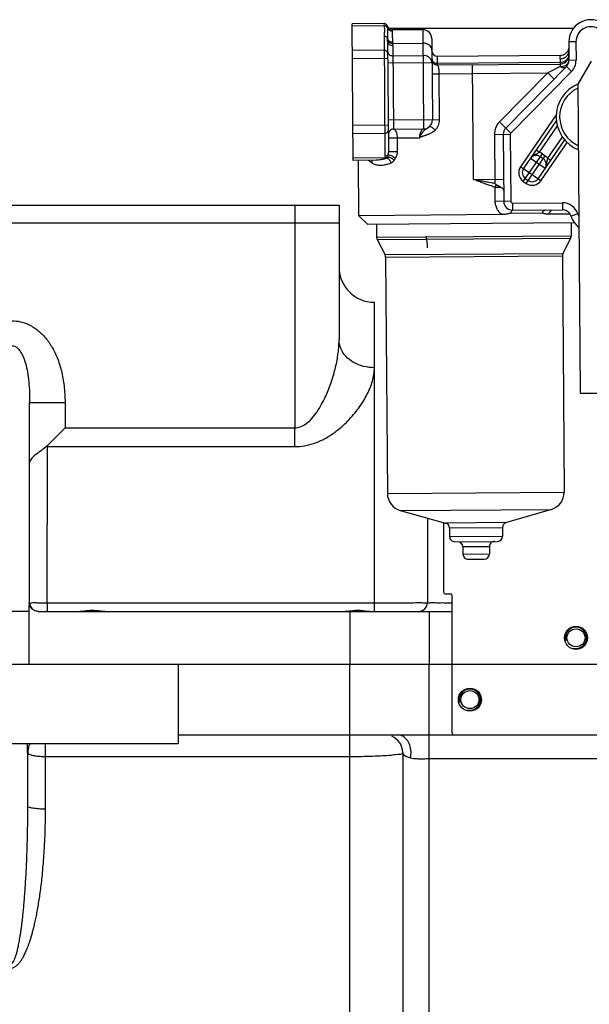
# Model space of a CAD drawing. Header units: millimetres. Extents: x 8 to 399, y 9 to 282.
# Tile 24 of 36: x 115 to 131, y 234 to 261. Entities that reach past the tile are written whole.
import ezdxf

# ---------------------------------------------------------------- set-up
doc = ezdxf.new("R2010")
doc.units = ezdxf.units.MM
doc.header["$LTSCALE"] = 23.1
doc.linetypes.add('CENTER', pattern=[0.6, 0.375, -0.075, 0.075, -0.075])
doc.layers.get('0').update_dxf_attribs({"linetype": 'CONTINUOUS'})
doc.layers.add('02___PRT_ALL_AXES', color=7, linetype='CONTINUOUS')
doc.layers.add('02__ASM_ALL_AXES', color=7, linetype='CONTINUOUS')

msp = doc.modelspace()

# ---------------------------------------------------------------- linework, layer by layer
at = {"color": 7, "linetype": 'Continuous'}
for p, q in [((125.05341, 261.36115), (124.15272, 261.35455)), ((124.18103, 257.48822), (124.15272, 261.35455)), ((125.05845, 261.29859), (124.15318, 261.29196)), ((130.41132, 261.22077), (125.19399, 261.22077)), ((125.05532, 261.00355), (125.08021, 257.60282)), ((125.29504, 261.17655), (125.29037, 261.15182)), ((126.15401, 261.18598), (125.29501, 261.17969)), ((126.15401, 261.18598), (126.17455, 258.3799)), ((126.40584, 260.9378), (126.42272, 258.63173)), ((125.15642, 260.85358), (125.17921, 257.73939)), ((125.30486, 260.7997), (126.15679, 260.80595)), ((125.30727, 260.73725), (125.32458, 258.37368)), ((130.48164, 260.84265), (130.28165, 260.84118)), ((130.28165, 260.84118), (130.28546, 260.31975)), ((130.48164, 260.84265), (130.48546, 260.32121)), ((125.05823, 260.60614), (124.15825, 260.59955)), ((125.15994, 260.37253), (124.15997, 260.36521)), ((125.30939, 260.44869), (126.15936, 260.45492)), ((126.55949, 260.43893), (126.56132, 260.18893)), ((130.03513, 260.36436), (130.03676, 260.14115)), ((125.16082, 260.25189), (126.41079, 260.26104)), ((126.56096, 260.23893), (130.03586, 260.26437)), ((126.56132, 260.18893), (130.03623, 260.21437)), ((127.58508, 256.94634), (127.56129, 260.19625)), ((130.21354, 260.14244), (128.49768, 258.40128)), ((130.03676, 260.14115), (129.68452, 259.96179)), ((130.35599, 260.00206), (130.21354, 260.14244)), ((130.48546, 260.32121), (130.28546, 260.31975)), ((130.91064, 260.29732), (130.54041, 259.64507)), ((126.41316, 259.93784), (126.60727, 259.93926)), ((126.60727, 259.93925), (127.56312, 259.94626)), ((126.60727, 259.93925), (126.61683, 258.63315)), ((127.56312, 259.94626), (129.68452, 259.96179)), ((129.68452, 259.96179), (128.31962, 258.57676)), ((130.35599, 260.00206), (128.64013, 258.2609)), ((129.68451, 259.96179), (129.86258, 259.78631)), ((130.54041, 259.64507), (130.60446, 250.8953)), ((129.92774, 258.77587), (128.91696, 257.30959)), ((125.17376, 258.48488), (124.17378, 258.47756)), ((126.61683, 258.63315), (125.17275, 258.62258)), ((128.64013, 258.2609), (128.31962, 258.57676)), ((128.99929, 257.25283), (129.93316, 258.60754)), ((125.07548, 258.2498), (124.1755, 258.24322)), ((125.17641, 258.12259), (126.05963, 258.12897)), ((125.32458, 258.37368), (126.17455, 258.3799)), ((125.42567, 258.12442), (125.42847, 257.74122)), ((128.17576, 258.22214), (128.62575, 258.22544)), ((128.17576, 258.22214), (128.18593, 256.83347)), ((128.42575, 258.22397), (128.43964, 256.32758)), ((128.62575, 258.22544), (128.63963, 256.32904)), ((129.6878, 257.54684), (130.09558, 258.13838)), ((129.41095, 256.96905), (130.16963, 258.06961)), ((129.49329, 256.91229), (130.23871, 257.99363)), ((125.17921, 257.73939), (125.42847, 257.74122)), ((128.99368, 256.89232), (129.53287, 257.67448)), ((129.07602, 256.83556), (129.6152, 257.61773)), ((129.4408, 257.71711), (129.35847, 257.77387)), ((129.55845, 257.53539), (129.47611, 257.59215)), ((129.53287, 257.67448), (129.6152, 257.61773)), ((125.12222, 257.55773), (124.18057, 257.55081)), ((124.83206, 257.49298), (124.18103, 257.48822)), ((124.34249, 255.92258), (124.33102, 257.48931)), ((129.49329, 256.91229), (128.91696, 257.30959)), ((129.6096, 257.25721), (129.19794, 257.541)), ((129.6878, 257.54684), (129.77013, 257.49009)), ((127.58508, 256.94634), (128.43506, 256.95256)), ((128.99368, 256.89232), (129.07602, 256.83556)), ((129.05044, 256.97465), (129.13277, 256.9179)), ((128.37026, 256.72451), (128.19905, 256.72325)), ((128.20196, 256.32584), (128.19905, 256.72325)), ((101.28437, 256.22077), (123.78437, 256.22077)), ((122.53437, 256.22077), (122.53437, 255.72077)), ((123.78437, 256.22077), (123.78437, 252.40598)), ((128.63963, 256.32904), (128.20196, 256.32584)), ((128.69, 256.27941), (130.10143, 256.28974)), ((128.69, 256.27941), (128.69146, 256.07941)), ((130.10143, 256.28974), (130.1029, 256.08975)), ((128.39426, 255.95224), (124.34249, 255.92258)), ((124.59431, 255.67441), (124.34249, 255.92258)), ((129.52943, 255.98996), (128.63784, 255.98344)), ((128.69146, 256.07941), (130.1029, 256.08975)), ((130.31751, 255.96632), (129.69679, 255.96177)), ((130.53501, 255.97148), (130.34378, 255.91293)), ((101.28437, 255.72077), (123.78437, 255.72077)), ((122.53437, 255.72077), (122.53446, 249.91692)), ((130.44942, 255.71727), (124.59437, 255.67441)), ((124.84698, 255.31166), (130.34683, 255.35192)), ((124.8633, 255.2447), (130.33148, 255.28473)), ((130.11636, 254.84648), (125.08482, 254.80965)), ((130.10101, 254.77929), (125.10115, 254.74269)), ((124.78437, 244.72077), (124.78437, 253.47077)), ((130.60446, 250.8953), (131.35444, 250.90079)), ((115.03437, 244.97077), (115.03437, 250.63347)), ((115.03437, 250.63346), (116.03437, 250.63346)), ((116.03437, 250.63346), (116.03437, 249.91692)), ((116.03437, 249.91692), (115.51909, 249.40163)), ((116.03437, 249.91692), (122.53446, 249.91692)), ((122.53437, 249.38398), (122.53437, 249.91692)), ((115.53437, 249.38398), (115.51909, 249.40163)), ((115.5342, 244.96382), (115.53437, 249.38398)), ((115.53437, 249.38398), (122.53437, 249.38398)), ((125.1501, 248.05543), (130.14996, 248.09203)), ((125.51625, 247.57733), (129.79085, 247.60862)), ((126.28422, 247.36398), (126.28422, 244.97068)), ((126.73438, 247.23892), (126.73438, 245.27077)), ((128.51499, 247.23397), (126.79745, 247.2214)), ((128.40726, 247.08895), (126.9073, 247.07797)), ((126.90903, 246.84112), (128.40899, 246.8521)), ((127.06013, 246.69222), (128.26009, 246.70101)), ((128.0362, 246.54936), (127.28622, 246.54387)), ((127.28768, 246.34388), (128.03766, 246.34937)), ((127.43878, 246.19498), (127.88876, 246.19827)), ((126.78437, 245.22077), (126.93438, 245.22077)), ((126.98437, 241.27077), (126.98437, 245.17077)), ((115.02365, 244.96952), (115.024, 244.88669)), ((115.5342, 244.96382), (124.78437, 244.96382)), ((115.53437, 244.72077), (115.53437, 244.96382)), ((115.02427, 244.72077), (114.53437, 244.72077)), ((115.02427, 243.22077), (115.02427, 244.72077)), ((115.27726, 244.72077), (126.98437, 244.72077)), ((124.08432, 244.72077), (124.08432, 243.22077)), ((126.33432, 244.72077), (126.33432, 243.22077)), ((81.80938, 243.22077), (126.98437, 243.22077)), ((119.23225, 243.22077), (119.23225, 240.97077)), ((124.08437, 224.47077), (124.08437, 243.22077)), ((126.33437, 225.51382), (126.33437, 243.22077)), ((119.23225, 241.22077), (126.18438, 241.22076)), ((126.18438, 241.22076), (126.33437, 241.22077)), ((126.33437, 241.22077), (138.48438, 241.22077)), ((119.23225, 240.97077), (105.23225, 240.97077)), ((114.97215, 240.72077), (114.97215, 240.97077)), ((115.48225, 239.11719), (115.48225, 240.97077)), ((114.98225, 239.22565), (114.98225, 240.72077)), ((115.48225, 240.6123), (124.08437, 240.6123)), ((125.58437, 240.72077), (125.58437, 225.19699)), ((126.33439, 240.55048), (136.23438, 240.55048)), ((114.98218, 239.15167), (114.98225, 239.22565))]:
    msp.add_line(p, q, dxfattribs=at)
for points in [[(125.15031, 261.28857), (125.14418, 261.30466), (125.13287, 261.3228), (125.11702, 261.3389), (125.09684, 261.35158), (125.07304, 261.35935), (125.05341, 261.36115)], [(115.02365, 244.96952), (115.03164, 244.97013), (115.03437, 244.97077)]]:
    msp.add_lwpolyline(points, dxfattribs=at)
for centre, radius, start, end in [((130.90663, 260.84576), 0.625, 0.419393, 180.419393), ((125.29455, 261.32969), 0.15, 195.91306, 270.419393), ((130.90663, 260.84576), 0.425, 0.419393, 180.419393), ((123.44782, 260.82546), 1.70905, 2.4495, 3.508507), ((126.15584, 260.93598), 0.25, 0.419393, 90.419393), ((123.8677, 260.84421), 1.28875, 0.416665, 2.414797), ((124.27463, 260.72109), 1.03323, 4.363071, 6.584006), ((124.31383, 260.73018), 0.99347, 0.407814, 4.012469), ((130.04151, 260.71441), 0.25, 270.419393, 347.191658), ((126.55839, 260.58892), 0.15, 180.419434, 270.419393), ((130.0344, 260.46436), 0.25, 270.419393, 342.418112), ((130.06196, 260.59765), 0.22332, 321.486808, 329.160663), ((126.56022, 260.33892), 0.15, 180.417001, 270.419393), ((130.05999, 260.41198), 0.26634, 297.592045, 298.660556), ((130.03547, 260.31792), 0.25, 315.419393, 0.419393), ((130.03547, 260.31792), 0.45, 315.419393, 0.419393), ((130.92218, 258.72081), 1, 112.443705, 248.39508), ((130.92218, 258.72081), 0.90002, 115.043225, 245.795561), ((126.17272, 258.6299), 0.25, 270.419393, 0.419393), ((128.67575, 258.2258), 0.5, 135.419393, 180.419393), ((128.67575, 258.2258), 0.25, 135.419393, 180.419393), ((125.32567, 258.22369), 0.15, 90.419393, 180.419393), ((128.67575, 258.2258), 0.05, 135.419393, 180.419393), ((129.3626, 257.42748), 0.2, 55.419393, 145.419393), ((129.3626, 257.42748), 0.3, 55.419393, 74.890299), ((129.44493, 257.37073), 0.3, 35.947954, 55.419393), ((129.16395, 257.13932), 0.3, 145.419393, 235.419393), ((129.44493, 257.37073), 0.2, 325.419393, 55.419393), ((129.16395, 257.13932), 0.2, 145.419393, 235.419393), ((126.2655, 254.37906), 3.11644, 51.009204, 51.958971), ((129.24629, 257.08256), 0.3, 235.419393, 325.419393), ((129.24629, 257.08256), 0.2, 235.419393, 325.419393), ((128.68963, 256.32941), 0.25, 180.418422, 270.419393), ((128.68963, 256.32941), 0.05, 180.419393, 270.419393), ((130.10473, 255.83975), 0.45, 17.020942, 90.419393), ((130.10473, 255.83975), 0.25, 17.020942, 90.419393), ((130.9414, 256.09588), 0.625, 197.020942, 233.301921), ((130.9414, 256.09588), 0.425, 197.020942, 208.083172), ((130.19683, 255.35082), 0.15, 333.854341, 0.419393), ((124.99697, 255.31276), 0.15, 180.419393, 206.984444), ((124.95115, 254.74159), 0.15, 0.419393, 26.984444), ((130.25101, 254.78039), 0.15, 153.854341, 180.419393), ((124.78437, 254.47077), 1, 180.000001, 270), ((129.64998, 248.08837), 0.5, 286.364789, 0.419393), ((125.65008, 248.05909), 0.5, 180.419393, 254.473997), ((126.7573, 247.07687), 0.15, 0.419393, 74.473997), ((128.55726, 247.09005), 0.15, 106.364789, 180.419393), ((127.05903, 246.84222), 0.15, 180.419393, 270.419393), ((128.18619, 246.55046), 0.15, 90.419393, 180.419393), ((128.259, 246.851), 0.15, 270.419393, 0.419393), ((127.13622, 246.54278), 0.15, 0.419393, 90.419393), ((127.43768, 246.34498), 0.15, 180.419393, 270.419393), ((127.88767, 246.34827), 0.15, 270.419393, 0.419393), ((126.78437, 245.27077), 0.05, 180, 270), ((126.93438, 245.17077), 0.05, 0, 90), ((65.41151, 244.72119), 49.61276, 359.999508, 0.19113), ((115.28437, 244.97077), 0.25, 180, 224.997104), ((126.03427, 244.97074), 0.24996, 269.993244, 359.980555), ((125.0844, 240.72077), 0.49999, 0, 67.502213), ((127.03437, 241.27077), 0.05, 180, 270), ((115.46632, 240.72023), 0.49417, 161.890855, 179.938117), ((115.48225, 240.72077), 0.5, 162, 180), ((115.46953, 240.71886), 0.49764, 149.230821, 161.855891)]:
    msp.add_arc(centre, radius, start, end, dxfattribs=at)
at = {"color": 2, "linetype": 'Continuous'}
for centre in [(130.48438, 243.97077), (127.48438, 242.22077)]:
    msp.add_arc(centre, 0.3, 255, 195, dxfattribs=at)
at = {"color": 7, "linetype": 'Continuous'}
for points, start_tangent, end_tangent in [([(125.05427, 261.34521), (125.05845, 261.29859)], (0.99852259, 0.05433821), (0.11658077, -0.99318121)), ([(125.05845, 261.29859), (125.06422, 261.25304), (125.06784, 261.21145), (125.06861, 261.17331), (125.067, 261.13829), (125.06399, 261.10618), (125.06063, 261.07682), (125.05774, 261.05003), (125.05587, 261.02567), (125.05532, 261.00355)], (0.12756231, -0.99183056), (0.00729204, -0.99997341)), ([(125.1512, 261.24268), (125.12933, 261.27265), (125.09675, 261.29228), (125.05845, 261.29858)], (-0.4119461, 0.91120821), (-0.99975756, -0.02201867)), ([(125.15026, 261.28338), (125.15119, 261.24268)], (0.99995853, -0.00910716), (0.05051347, -0.99872338)), ([(125.1512, 261.24268), (125.15421, 261.18883), (125.15557, 261.12144), (125.15349, 261.03619), (125.15367, 260.93005)], (0.05256342, -0.99861759), (0.05843717, -0.99829109)), ([(125.1512, 261.24268), (125.18405, 261.19486), (125.23292, 261.16295), (125.29037, 261.15182)], (0.39387268, -0.91916501), (0.99999845, 0.00175888)), ([(125.15367, 260.93005), (125.14089, 260.95944), (125.11839, 260.98313), (125.08873, 260.99842), (125.05532, 261.00355)], (-0.22861312, 0.97351736), (-0.99997321, -0.00731972)), ([(125.15367, 260.93005), (125.17252, 260.89249), (125.20618, 260.86282), (125.25074, 260.84446), (125.30104, 260.83956)], (0.25461076, -0.96704362), (0.99911964, 0.04195164)), ([(125.29037, 261.15182), (125.2866, 261.11379), (125.28615, 261.05277), (125.29018, 260.96255), (125.30104, 260.83956)], (-0.18085109, -0.98351049), (0.11423248, -0.99345405)), ([(125.15531, 260.89851), (125.17161, 260.85852)], (0.15849638, -0.98735956), (0.5654458, -0.82478546)), ([(125.15642, 260.85358), (125.16817, 260.80873), (125.20096, 260.77087), (125.24981, 260.74577), (125.30727, 260.73725)], (0.00731972, -0.99997321), (0.99997321, 0.00731972)), ([(125.17161, 260.85852), (125.20517, 260.82618), (125.2516, 260.80568), (125.30486, 260.79972)], (0.5654458, -0.82478546), (0.99950035, 0.0316078)), ([(126.40822, 260.61208), (126.39554, 260.67246), (126.35963, 260.72676), (126.30401, 260.76965), (126.23412, 260.79694), (126.15679, 260.80595)], (-0.00731972, 0.99997321), (-0.99997321, -0.00731972)), ([(125.15891, 260.51314), (125.15104, 260.54895), (125.12914, 260.5792), (125.09655, 260.59929), (125.05823, 260.60614)], (-0.00731972, 0.99997321), (-0.99997321, -0.00731972)), ([(125.15853, 260.56502), (125.16614, 260.52879), (125.17002, 260.52063)], (0.00731972, -0.99997321), (0.4696707, -0.88284168)), ([(125.17002, 260.52063), (125.18768, 260.49621), (125.22106, 260.47047), (125.26299, 260.4541), (125.30939, 260.44869)], (0.4696707, -0.88284168), (0.99997321, 0.00731972)), ([(126.41079, 260.26104), (126.3981, 260.32145), (126.36216, 260.37577), (126.3065, 260.41866), (126.23655, 260.44594), (126.15936, 260.45492)], (-0.00731972, 0.99997321), (-0.99997321, -0.00731972)), ([(126.41008, 260.35783), (126.41769, 260.3208)], (0.00731972, -0.99997321), (0.3818422, -0.92422753)), ([(130.03513, 260.36436), (130.03824, 260.42774), (130.04267, 260.46032)], (-0.00767565, 0.99997054), (-0.99101422, 0.13375652)), ([(130.03513, 260.36436), (130.1123, 260.37594), (130.18176, 260.40841), (130.2367, 260.45859)], (0.99997321, 0.00731972), (0.62247776, 0.78263749)), ([(130.23835, 260.34924), (130.27261, 260.40429), (130.28439, 260.46619)], (0.66224056, 0.74929129), (-0.00731972, 0.99997321)), ([(130.2537, 260.48317), (130.27175, 260.52157), (130.28348, 260.59119)], (0.51234383, 0.85878041), (-0.00731972, 0.99997321)), ([(126.41769, 260.3208), (126.43924, 260.28751)], (0.3818422, -0.92422753), (0.67763444, -0.73539891)), ([(126.43924, 260.28751), (126.47262, 260.2612), (126.51456, 260.24447), (126.56096, 260.23893)], (0.67763444, -0.73539891), (0.99997321, 0.00731972)), ([(126.56133, 260.18893), (126.58554, 260.15388), (126.59462, 260.11331), (126.60131, 260.06158), (126.60554, 260.00228), (126.60727, 259.93925)], (0.99997111, 0.00760132), (0.00735595, -0.99997294)), ([(130.03586, 260.26437), (130.11299, 260.27471), (130.18249, 260.30362), (130.23749, 260.34827), (130.23835, 260.34924)], (0.99997321, 0.00731972), (0.66224057, 0.74929129)), ([(130.03676, 260.14115), (130.11379, 260.15033), (130.18335, 260.17593)], (0.99997321, 0.00731972), (0.88625175, 0.46320387)), ([(130.03676, 260.14115), (130.10676, 260.11741), (130.16815, 260.11786), (130.21354, 260.14244)], (0.90458111, -0.42630156), (0.70191202, 0.71226366)), ([(130.18773, 260.17827), (130.23842, 260.21544), (130.27361, 260.265), (130.28546, 260.31975)], (0.87745966, 0.47965044), (-0.00731972, 0.99997321)), ([(126.32097, 258.42809), (126.31307, 258.42206), (126.28331, 258.40127), (126.25624, 258.38334), (126.23178, 258.36652), (126.2098, 258.34995)], (-0.78739797, -0.61644499), (-0.78209792, -0.62315556)), ([(126.34472, 258.44846), (126.32097, 258.42809)], (-0.72565069, -0.68806327), (-0.78739797, -0.61644499)), ([(126.34472, 258.44846), (126.38815, 258.43838), (126.42309, 258.41359), (126.46121, 258.37932), (126.49763, 258.33997)], (0.7257587, 0.68794935), (0.64499066, -0.76419046)), ([(126.61683, 258.63315), (126.60938, 258.55147), (126.5862, 258.47322), (126.54844, 258.40183), (126.49763, 258.33997)], (0.00739532, -0.99997265), (-0.70999736, -0.70420434)), ([(125.17479, 258.34427), (125.16744, 258.30835), (125.14598, 258.27778), (125.11369, 258.25722), (125.07548, 258.2498)], (0.00731972, -0.99997321), (-0.99997321, -0.00731972)), ([(125.32458, 258.37368), (125.35541, 258.36109), (125.38365, 258.32436), (125.40599, 258.26838), (125.42044, 258.19956), (125.42567, 258.12442)], (0.99997253, 0.00741208), (0.00821347, -0.99996627)), ([(126.13327, 258.35975), (126.12566, 258.35167), (126.10307, 258.31888), (126.08422, 258.27722), (126.07031, 258.22967), (126.06208, 258.17902), (126.05971, 258.12897)], (-0.71821882, -0.69581731), (0.00699991, -0.9999755)), ([(126.49763, 258.33997), (126.44925, 258.29862), (126.40373, 258.26873), (126.36228, 258.24662), (126.3248, 258.22959), (126.29108, 258.21603), (126.26085, 258.2049), (126.23366, 258.19546), (126.20899, 258.1872), (126.18651, 258.17977), (126.16611, 258.17299), (126.14768, 258.16671), (126.11607, 258.15518), (126.09005, 258.14435), (126.05963, 258.12897)], (-0.70975975, -0.70444382), (-0.89431704, -0.44743384)), ([(126.15636, 258.2989), (126.14175, 258.28091), (126.12852, 258.26247), (126.11656, 258.24388), (126.10582, 258.22524), (126.09613, 258.20673), (126.08729, 258.18888), (126.07213, 258.15594), (126.05972, 258.12906)], (-0.65407603, -0.75642881), (-0.42857087, -0.90350817)), ([(126.17455, 258.3799), (126.15016, 258.37265), (126.13327, 258.35975)], (-0.99997211, -0.0074683), (-0.71821882, -0.69581731)), ([(126.2098, 258.34995), (126.1901, 258.33329), (126.1724, 258.31633), (126.15636, 258.2989)], (-0.78209792, -0.62315556), (-0.65407604, -0.75642881)), ([(125.15522, 257.63536), (125.13388, 257.61792), (125.10819, 257.60677), (125.08021, 257.60282)], (-0.67716857, -0.73582792), (-0.99997321, -0.00731972)), ([(125.08021, 257.60282), (125.09126, 257.57873), (125.12222, 257.55773)], (0.00659557, -0.99997825), (0.90452508, -0.42642042)), ([(125.16776, 257.58592), (125.14609, 257.56809), (125.12225, 257.55771)], (-0.68670564, -0.7269356), (-0.96784332, -0.2515538)), ([(125.16776, 257.58592), (125.15728, 257.55766), (125.14626, 257.55778)], (0.05938103, -0.99823539), (-0.95605603, 0.29318402)), ([(125.15522, 257.63536), (125.15906, 257.60956), (125.16775, 257.58591)], (-0.16167084, -0.98684474), (0.222211, -0.9749986)), ([(125.17921, 257.73939), (125.17784, 257.71604), (125.17337, 257.69053), (125.16582, 257.66348), (125.15522, 257.63536)], (0.00737695, -0.99997279), (-0.39179799, -0.92005127)), ([(125.15522, 257.63536), (125.18864, 257.64155), (125.23375, 257.63344), (125.28397, 257.61223), (125.33197, 257.581), (125.37074, 257.54431)], (0.89003285, 0.45589641), (0.64894536, -0.76083502)), ([(125.16775, 257.58592), (125.21219, 257.57563), (125.25986, 257.55386), (125.30456, 257.52346), (125.34045, 257.48837)], (0.99532587, -0.09657336), (0.63841212, -0.76969472)), ([(125.42847, 257.74122), (125.42513, 257.69322), (125.41436, 257.64354), (125.39622, 257.59353), (125.37074, 257.54431)], (0.00732455, -0.99997318), (-0.51543919, -0.85692616)), ([(129.44081, 257.71712), (129.40582, 257.69107), (129.35949, 257.66393), (129.30034, 257.63215), (129.24263, 257.59118), (129.19794, 257.541)], (-0.76922713, -0.63897544), (-0.56763672, -0.82327915)), ([(124.71369, 257.4141), (124.61983, 257.48709)], (-0.81234193, 0.58318144), (-0.76323154, 0.64612508)), ([(124.70321, 257.49281), (124.71292, 257.46258), (124.71369, 257.4141)], (0.42551517, -0.90495129), (-0.14518643, -0.98940432)), ([(125.25201, 257.40745), (125.14691, 257.3732), (125.0552, 257.35295), (124.97553, 257.34444), (124.9067, 257.34563), (124.84742, 257.35466), (124.79635, 257.36988), (124.75219, 257.39), (124.71369, 257.4141)], (-0.93646386, -0.35076408), (-0.81235477, 0.58316356)), ([(125.14345, 257.54864), (125.03346, 257.51874), (124.93749, 257.50101), (124.85413, 257.4935), (124.83144, 257.49298)], (-0.95449888, -0.2982145), (-0.99997318, -0.00732419)), ([(125.1222, 257.55773), (125.14345, 257.54864)], (0.88528456, -0.46504972), (0.94436012, -0.32891332)), ([(125.14346, 257.54864), (125.17998, 257.53017), (125.21253, 257.49788), (125.23747, 257.45539), (125.25201, 257.40745)], (0.96070747, -0.2775629), (0.17503367, -0.98456245)), ([(125.34045, 257.48837), (125.31835, 257.45709), (125.28912, 257.42854), (125.25201, 257.40745)], (-0.51660265, -0.85622527), (-0.93641992, -0.35088137)), ([(125.37074, 257.54431), (125.35855, 257.52158), (125.34045, 257.48837)], (-0.51552311, -0.85687568), (-0.51690266, -0.85604418)), ([(129.6096, 257.25721), (129.64131, 257.31877), (129.65892, 257.38876), (129.66731, 257.45421), (129.67599, 257.50525), (129.6878, 257.54684)], (0.56769823, 0.82323673), (0.3238416, 0.94611131)), ([(128.19905, 256.72325), (128.08081, 256.76416), (127.95887, 256.80775), (127.83467, 256.85321), (127.70964, 256.89969), (127.58508, 256.94634)], (-0.9469982, 0.32123887), (-0.93632387, 0.3511376)), ([(128.18593, 256.83347), (128.03968, 256.85992), (127.88914, 256.88804), (127.73684, 256.91709), (127.58508, 256.94634)], (-0.98466419, 0.17446039), (-0.98187322, 0.18953887)), ([(128.19905, 256.72325), (128.21111, 256.76015), (128.21829, 256.78023), (128.22635, 256.8013)], (0.29401743, 0.95580006), (0.36802762, 0.92981486)), ([(128.22635, 256.8013), (128.25876, 256.78184), (128.27887, 256.77211), (128.30037, 256.76193), (128.32315, 256.75073), (128.34686, 256.73818), (128.37026, 256.72451)], (0.77650681, -0.63010886), (0.85152781, -0.52430944)), ([(128.37026, 256.72451), (128.40703, 256.69662), (128.42979, 256.66694), (128.43737, 256.63747)], (0.85152737, -0.52431016), (0.00731972, -0.99997321)), ([(128.39426, 255.95224), (128.31603, 256.02211), (128.25509, 256.11116), (128.21585, 256.21503), (128.20196, 256.32584)], (-0.82176622, 0.56982478), (-0.00733553, 0.99997309)), ([(128.63784, 255.98344), (128.59671, 255.97958), (128.55264, 255.97133), (128.50466, 255.96245), (128.45199, 255.95539), (128.39429, 255.95224)], (-0.99997608, -0.00691708), (-0.99997196, -0.00748892)), ([(128.69152, 256.07942), (128.66054, 256.05367), (128.64772, 256.02322), (128.63785, 255.98344)], (-0.99997321, -0.00731973), (-0.18423093, -0.98288299)), ([(129.69678, 255.96177), (129.65435, 255.96413), (129.61835, 255.97053), (129.58726, 255.97888), (129.55896, 255.9866), (129.52943, 255.98996)], (-0.99997287, -0.00736542), (-0.99997639, -0.0068716)), ([(129.52944, 255.98996), (129.54797, 256.02979), (129.57188, 256.06032), (129.59963, 256.07956), (129.6288, 256.08627)], (0.33267751, 0.94304065), (0.99985089, 0.01726831)), ([(129.69679, 255.96177), (129.75212, 256.02647), (129.78739, 256.08712)], (0.7341412, 0.67899684), (0.44253952, 0.896749)), ([(114.53437, 252.94634), (114.7633, 252.92141), (115.00029, 252.84093), (115.23622, 252.69754), (115.45614, 252.49141), (115.65014, 252.22521), (115.81037, 251.90338), (115.93138, 251.52866), (116.00769, 251.10497), (116.03437, 250.63346)], (0.99999982, -0.00059836), (0.00002869, -1)), ([(122.53446, 249.91693), (122.68667, 249.94349), (122.84817, 250.02963), (123.01087, 250.17732), (123.16229, 250.3715), (123.29111, 250.58294), (123.39355, 250.78546), (123.47629, 250.97572), (123.55089, 251.17326), (123.61693, 251.37643), (123.67225, 251.57775), (123.71729, 251.77822), (123.75218, 251.98137), (123.77551, 252.18945), (123.78437, 252.40598)], (0.99999988, -0.00049057), (0.0000015, 1)), ([(124.78437, 251.61775), (124.47536, 251.65633), (124.19659, 251.76829), (123.97536, 251.94267), (123.83332, 252.1624), (123.78437, 252.40598)], (-1, 0), (0, 1)), ([(114.53435, 252.24028), (114.61072, 252.22471), (114.68973, 252.1741), (114.76834, 252.08317), (114.84163, 251.95047), (114.90629, 251.77547), (114.9597, 251.55817), (115.00004, 251.29688), (115.02548, 250.99005), (115.03437, 250.63346)], (0.99999995, -0.00032561), (0.0000076, -1)), ([(122.53437, 249.38398), (122.80857, 249.40785), (123.09919, 249.48511), (123.3919, 249.61754), (123.66442, 249.79177), (123.89639, 249.98158), (124.08085, 250.1634), (124.22982, 250.33418), (124.36407, 250.51142), (124.48295, 250.69376), (124.58253, 250.87444), (124.66362, 251.05435), (124.72641, 251.23667), (124.76842, 251.4234), (124.78437, 251.61775)], (0.99999985, -0.00055094), (-0.00000031, 1)), ([(115.51909, 249.40163), (115.27488, 249.20602), (115.09809, 249.05962), (115.03437, 248.93097)], (-0.74660647, -0.66526595), (0, -1)), ([(115.04328, 244.87461), (115.02365, 244.96952)], (-0.3905696, 0.9205734), (-0.00510818, 0.99998695)), ([(115.03437, 244.97077), (115.13178, 244.96676), (115.24313, 244.9652), (115.38178, 244.96418), (115.5342, 244.96382)], (0.00172899, -0.99999851), (1, -0.00002196)), ([(115.27726, 244.72077), (115.18058, 244.73978), (115.09843, 244.79382), (115.04328, 244.87461)], (-1, -0.00002872), (-0.3905696, 0.9205734)), ([(124.78437, 244.96382), (125.11075, 244.96402), (125.42199, 244.96459), (125.70403, 244.96549), (125.94263, 244.96663), (126.12522, 244.96794), (126.28422, 244.97068)], (1, -0.00000429), (0.96505122, 0.26206134)), ([(126.28422, 244.97068), (126.3877, 244.9682), (126.50746, 244.9672), (126.66541, 244.9664), (126.85383, 244.96581), (126.98437, 244.96549)], (0.91897164, -0.39432362), (0.9999997, -0.00077769)), ([(125.80273, 240.57172), (125.81865, 240.75674), (125.78317, 240.93676), (125.70123, 241.08682), (125.58419, 241.18608), (125.44829, 241.22076)], (0.22591826, 0.97414626), (-1, -0.00002898)), ([(114.98225, 240.72077), (115.07774, 240.65701), (115.18836, 240.63302), (115.32774, 240.61761), (115.48225, 240.6123)], (0.00000002, -1), (1, 0)), ([(124.08437, 240.6123), (124.41609, 240.61499), (124.73177, 240.62292), (125.01588, 240.63575), (125.25415, 240.65287), (125.43418, 240.67345), (125.58437, 240.72077)], (1, -0.00003539), (0.00109229, 0.9999994)), ([(125.58437, 240.72076), (125.68719, 240.61398), (125.80272, 240.57172)], (-0.00001616, -1), (0.96209702, -0.27270739)), ([(125.80272, 240.57172), (125.88611, 240.55636), (125.98429, 240.55022), (126.09433, 240.54922), (126.21248, 240.55001), (126.33439, 240.55047)], (0.96191023, -0.27336554), (1, 0.00002748)), ([(115.48225, 239.11719), (115.29091, 239.12544), (115.1287, 239.14896), (115.01495, 239.17788)], (-1, 0), (-0.87712884, 0.48025514)), ([(114.48225, 234.72565), (114.55713, 234.77641), (114.59549, 234.84258), (114.62713, 234.9187), (114.65386, 234.999), (114.68008, 235.09287), (114.70801, 235.2105), (114.72224, 235.27791), (114.7366, 235.35143), (114.75118, 235.43198), (114.766, 235.52049), (114.7811, 235.61793), (114.79656, 235.72595), (114.81246, 235.84665), (114.82881, 235.98195), (114.84534, 236.13186), (114.86172, 236.29547), (114.8777, 236.4719), (114.89304, 236.6603), (114.90765, 236.86098), (114.92155, 237.0766), (114.93469, 237.31012), (114.94694, 237.5645), (114.95805, 237.84272), (114.96769, 238.14743), (114.97532, 238.47885), (114.98039, 238.83756), (114.98218, 239.15167)], (0.99999723, 0.00235532), (0.00182494, 0.99999833)), ([(114.48225, 234.61719), (114.58696, 234.64191), (114.67233, 234.69923), (114.74187, 234.77149), (114.79948, 234.84962), (114.8513, 234.93484), (114.90555, 235.04024), (114.93378, 235.10203), (114.96224, 235.16944), (114.99096, 235.24296), (115.0201, 235.32352), (115.04976, 235.41203), (115.07995, 235.50947), (115.11087, 235.61749), (115.14268, 235.73819), (115.17537, 235.87348), (115.20843, 236.0234), (115.2412, 236.18701), (115.27315, 236.36344), (115.30384, 236.55183), (115.33306, 236.75252), (115.36085, 236.96814), (115.38713, 237.20166), (115.41162, 237.45604), (115.43386, 237.73426), (115.45312, 238.03897), (115.46838, 238.37038), (115.47852, 238.72909), (115.48225, 239.11719)], (0.99999496, 0.00317486), (-0.00000322, 1))]:
    msp.add_spline(points, degree=3, dxfattribs=dict(at, start_tangent=start_tangent, end_tangent=end_tangent))
at = {"layer": '02___PRT_ALL_AXES', "color": 7, "linetype": 'Continuous'}
for p, q in [((126.55949, 260.43893), (130.04264, 260.46442)), ((129.95571, 258.46406), (129.4408, 257.71712)), ((124.84431, 255.67624), (124.84698, 255.31166)), ((130.34416, 255.7165), (130.34683, 255.35192)), ((124.8633, 255.2447), (125.08482, 254.80965)), ((130.33148, 255.28473), (130.11636, 254.84648)), ((130.10101, 254.77929), (130.14996, 248.09203)), ((125.10115, 254.74269), (125.1501, 248.05543)), ((125.51625, 247.57733), (126.79745, 247.2214)), ((129.79085, 247.60862), (128.51499, 247.23397)), ((126.9073, 247.07797), (126.90903, 246.84112)), ((128.40726, 247.08895), (128.40899, 246.8521)), ((127.28622, 246.54387), (127.28768, 246.34388)), ((128.0362, 246.54936), (128.03766, 246.34937))]:
    msp.add_line(p, q, dxfattribs=at)
for centre, radius in [((130.48438, 243.97077), 0.325), ((130.48438, 243.97077), 0.255), ((127.48438, 242.22077), 0.325), ((127.48438, 242.22077), 0.255)]:
    msp.add_circle(centre, radius, dxfattribs=at)
msp.add_arc((130.34258, 257.96811), 0.3, 143.156345, 145.419393, dxfattribs=at)
msp.add_ellipse((124.78437, 255.00736), major_axis=(0, 1.53659), ratio=0.97618706, start_param=-1.57079633, end_param=-1.35173025, dxfattribs=at)
for points, start_tangent, end_tangent in [([(116.43905, 244.72077), (116.54827, 244.7292), (116.67006, 244.74426), (116.80221, 244.75227), (116.9372, 244.74545), (117.0665, 244.72969), (117.1797, 244.72077)], (1, 0), (1, 0)), ([(124.08274, 244.73358), (124.17006, 244.74426)], (0.9917431, 0.12824047), (0.99438634, 0.10581023)), ([(124.17006, 244.74426), (124.30221, 244.75227), (124.4372, 244.74545), (124.5665, 244.72969), (124.6797, 244.72077)], (0.99438634, 0.10581023), (1, 0)), ([(123.93905, 244.72077), (124.04827, 244.7292), (124.08274, 244.73358)], (1, 0), (0.9917431, 0.12824047))]:
    msp.add_spline(points, degree=3, dxfattribs=dict(at, start_tangent=start_tangent, end_tangent=end_tangent))
at = {"layer": '02__ASM_ALL_AXES', "color": 7, "linetype": 'CENTER'}
msp.add_line((67.30938, 243.22077), (161.28438, 243.22077), dxfattribs=at)

doc.saveas('drawing.dxf')
